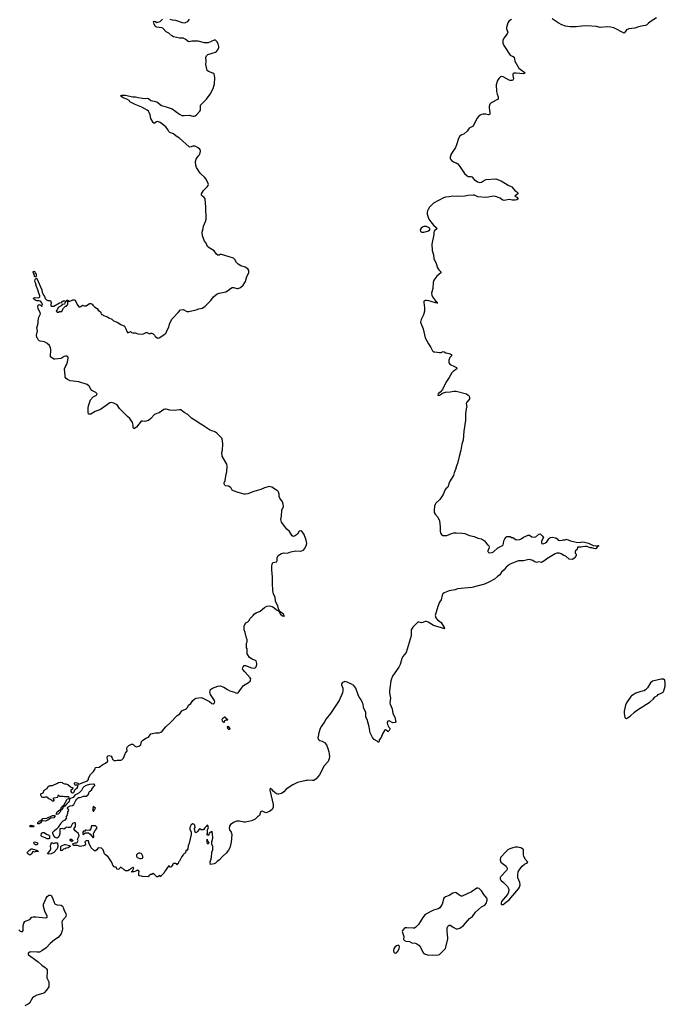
# Model space of a CAD drawing. Header units: inches. Extents: x 1603746 to 1744129, y 385869 to 533836.
# Tile 5 of 105: x 1615203 to 1625978, y 415815 to 432260. Entities that reach past the tile are written whole.
import ezdxf

# ---------------------------------------------------------------- set-up
doc = ezdxf.new("R2010")
doc.units = ezdxf.units.IN
doc.header["$MEASUREMENT"] = 0
for name, color, linetype in [('B6411', 7, 'Continuous'), ('B6412', 7, 'Continuous'), ('B6413', 7, 'Continuous'), ('B6421', 7, 'Continuous'), ('B6422', 7, 'Continuous'), ('B6423', 7, 'Continuous')]:
    doc.layers.add(name, color=color, linetype=linetype)

msp = doc.modelspace()

# ---------------------------------------------------------------- linework, layer by layer
at = {"layer": 'B6411', "color": 6}
for points, elevation in [([(1620000, 419556), (1619985, 419555), (1619838, 419522), (1619759, 419481), (1619653, 419410), (1619610, 419365), (1619570, 419334), (1619530, 419324), (1619510, 419325), (1619490, 419333), (1619435, 419375), (1619410, 419406), (1619395, 419415), (1619390, 419428), (1619383, 419417), (1619379, 419390), (1619435, 419150), (1619434, 419110), (1619414, 419070), (1619370, 419036), (1619310, 419015), (1619250, 419041), (1619230, 419037), (1619215, 419010), (1619205, 418970), (1619170, 418947), (1619135, 418910), (1619070, 418878), (1618970, 418855), (1618944, 418856), (1618870, 418872), (1618828, 418872), (1618783, 418857), (1618723, 418817), (1618706, 418790), (1618701, 418750), (1618707, 418727), (1618732, 418690), (1618742, 418650), (1618730, 418522), (1618710, 418429), (1618690, 418389), (1618650, 418337), (1618580, 418280), (1618539, 418230), (1618500, 418200), (1618471, 418170), (1618450, 418159), (1618390, 418148), (1618382, 418170), (1618382, 418190), (1618404, 418270), (1618410, 418354), (1618427, 418393), (1618428, 418450), (1618409, 418491), (1618409, 418530), (1618424, 418590), (1618419, 418670), (1618410, 418706), (1618394, 418690), (1618367, 418673), (1618361, 418650), (1618350, 418635), (1618329, 418649), (1618335, 418670), (1618335, 418730), (1618354, 418766), (1618342, 418802), (1618330, 418806), (1618317, 418783), (1618285, 418755), (1618270, 418728), (1618230, 418728), (1618210, 418746), (1618198, 418742), (1618175, 418705), (1618150, 418678), (1618130, 418688), (1618124, 418710), (1618121, 418750), (1618130, 418770), (1618124, 418810), (1618110, 418826), (1618090, 418827), (1618066, 418814), (1618040, 418770), (1618041, 418741), (1618063, 418690), (1618065, 418650), (1618033, 418507), (1618017, 418463), (1618011, 418410), (1617990, 418386), (1617978, 418382), (1617970, 418346), (1617958, 418342), (1617954, 418330), (1617938, 418322), (1617934, 418310), (1617910, 418286), (1617870, 418206), (1617854, 418190), (1617850, 418166), (1617838, 418162), (1617833, 418147), (1617827, 418147), (1617822, 418162), (1617810, 418166), (1617770, 418166), (1617754, 418150), (1617754, 418130), (1617738, 418122), (1617733, 418107), (1617710, 418106), (1617702, 418122), (1617690, 418126), (1617664, 418096), (1617650, 418066), (1617630, 418046), (1617610, 418006), (1617570, 417966), (1617558, 417962), (1617550, 417946), (1617542, 417962), (1617530, 417966), (1617510, 417946), (1617490, 417946), (1617446, 417990), (1617430, 417998), (1617410, 417986), (1617378, 417982), (1617374, 417970), (1617358, 417962), (1617350, 417946), (1617250, 417948), (1617236, 417956), (1617200, 417960), (1617189, 417969), (1617189, 418011), (1617195, 418035), (1617186, 418050), (1617170, 418058), (1617150, 418042), (1617124, 418036), (1617108, 418028), (1617070, 418026), (1617066, 418030), (1617086, 418034), (1617086, 418046), (1617106, 418090), (1617090, 418098), (1617050, 418078), (1617038, 418062), (1617010, 418046), (1616970, 418046), (1616950, 418058), (1616923, 418083), (1616906, 418090), (1616890, 418106), (1616878, 418102), (1616874, 418090), (1616850, 418068), (1616826, 418070), (1616818, 418098), (1616810, 418106), (1616790, 418108), (1616770, 418118), (1616736, 418196), (1616678, 418278), (1616635, 418310), (1616619, 418330), (1616596, 418396), (1616570, 418426), (1616510, 418428), (1616490, 418398), (1616470, 418378), (1616450, 418378), (1616398, 418430), (1616358, 418510), (1616358, 418530), (1616350, 418546), (1616310, 418548), (1616300, 418540), (1616292, 418530), (1616293, 418513), (1616302, 418490), (1616285, 418470), (1616270, 418463), (1616210, 418453), (1616167, 418467), (1616106, 418470), (1616088, 418488), (1616090, 418494), (1616100, 418500), (1616130, 418512), (1616150, 418512), (1616160, 418520), (1616178, 418550), (1616168, 418572), (1616198, 418630), (1616198, 418638), (1616188, 418648), (1616186, 418670), (1616163, 418683), (1616150, 418698), (1616126, 418710), (1616108, 418748), (1616135, 418785), (1616135, 418830), (1616130, 418846), (1616110, 418848), (1616083, 418837), (1616052, 418768), (1616010, 418768), (1615990, 418775), (1615974, 418770), (1615965, 418755), (1615937, 418743), (1615910, 418749), (1615874, 418746), (1615871, 418670), (1615861, 418630), (1615851, 418609), (1615831, 418589), (1615785, 418605), (1615758, 418670), (1615758, 418690), (1615763, 418697), (1615782, 418718), (1615815, 418745), (1615828, 418752), (1615850, 418774), (1615889, 418831), (1615894, 418846), (1615930, 418882), (1615948, 418892), (1615970, 418894), (1615988, 418930), (1615978, 418950), (1615993, 418967), (1616009, 419010), (1616009, 419030), (1616022, 419050), (1616018, 419070), (1615998, 419090), (1616008, 419110), (1616048, 419130), (1616082, 419138), (1616109, 419151), (1616140, 419220), (1616156, 419244), (1616186, 419270), (1616210, 419271), (1616270, 419291), (1616310, 419292), (1616338, 419310), (1616358, 419330), (1616358, 419350), (1616366, 419370), (1616382, 419378), (1616388, 419392), (1616406, 419394), (1616408, 419410), (1616434, 419446), (1616458, 419470), (1616458, 419478), (1616446, 419490), (1616434, 419494), (1616370, 419489), (1616310, 419472), (1616275, 419450), (1616256, 419430), (1616233, 419387), (1616193, 419347), (1616156, 419324), (1616126, 419314), (1616093, 419267), (1616032, 419248), (1616036, 419230), (1616028, 419210), (1616012, 419188), (1615982, 419158), (1615957, 419123), (1615930, 419109), (1615921, 419099), (1615910, 419070), (1615895, 419065), (1615885, 419055), (1615887, 419050), (1615870, 419019), (1615850, 418998), (1615830, 418986), (1615809, 418989), (1615819, 419001), (1615828, 419032), (1615870, 419064), (1615877, 419063), (1615887, 419073), (1615903, 419110), (1615910, 419117), (1615922, 419118), (1615925, 419130), (1615937, 419143), (1615987, 419233), (1615997, 419243), (1616028, 419252), (1616029, 419270), (1616010, 419283), (1615977, 419283), (1615950, 419278), (1615930, 419286), (1615870, 419286), (1615850, 419306), (1615838, 419302), (1615833, 419267), (1615770, 419258), (1615754, 419250), (1615772, 419232), (1615772, 419210), (1615750, 419206), (1615728, 419228), (1615688, 419248), (1615656, 419276), (1615630, 419275), (1615610, 419268), (1615590, 419268), (1615575, 419275), (1615565, 419285), (1615555, 419310), (1615558, 419330), (1615595, 419350), (1615610, 419394), (1615660, 419420), (1615675, 419445), (1615695, 419465), (1615710, 419471), (1615750, 419471), (1615833, 419507), (1615850, 419522), (1615890, 419525), (1615910, 419522), (1615922, 419510), (1615950, 419496), (1615975, 419495), (1616006, 419486), (1616052, 419450), (1616091, 419431), (1616082, 419410), (1616056, 419390), (1616054, 419370), (1616070, 419354), (1616082, 419350), (1616092, 419348), (1616105, 419355), (1616114, 419366), (1616123, 419397), (1616132, 419408), (1616164, 419430), (1616176, 419456), (1616175, 419475), (1616130, 419478), (1616123, 419483), (1616118, 419490), (1616118, 419510), (1616130, 419518), (1616155, 419515), (1616172, 419510), (1616190, 419492), (1616291, 419529), (1616334, 419550), (1616349, 419570), (1616349, 419590), (1616385, 419655), (1616437, 419703), (1616464, 419750), (1616470, 419772), (1616530, 419774), (1616590, 419823), (1616637, 419843), (1616669, 419870), (1616675, 419890), (1616665, 419930), (1616670, 419962), (1616690, 419971), (1616730, 419958), (1616742, 419942), (1616751, 419910), (1616774, 419890), (1616810, 419886), (1616830, 419891), (1616890, 419891), (1616910, 419897), (1616935, 419925), (1616965, 420000)], 300), ([(1615190, 417059), (1615210, 417039), (1615226, 417030), (1615250, 417029), (1615261, 417050), (1615259, 417130), (1615270, 417172), (1615290, 417197), (1615310, 417212), (1615373, 417230), (1615407, 417273), (1615430, 417279), (1615470, 417278), (1615639, 417261), (1615657, 417263), (1615663, 417270), (1615661, 417290), (1615624, 417370), (1615601, 417450), (1615601, 417490), (1615644, 417590), (1615664, 417616), (1615690, 417638), (1615710, 417640), (1615726, 417630), (1615750, 417594), (1615777, 417517), (1615792, 417492), (1615810, 417480), (1615830, 417475), (1615894, 417474), (1615917, 417457), (1615930, 417433), (1615943, 417383), (1615971, 417330), (1615976, 417310), (1615975, 417290), (1615967, 417270), (1615914, 417210), (1615907, 417190), (1615909, 417130), (1615917, 417070), (1615914, 417046), (1615893, 416990), (1615844, 416930), (1615785, 416890), (1615711, 416830), (1615644, 416756), (1615572, 416708), (1615531, 416689), (1615496, 416684), (1615390, 416692), (1615370, 416686), (1615345, 416670), (1615347, 416650), (1615367, 416630), (1615470, 416551), (1615510, 416527), (1615570, 416471), (1615630, 416432), (1615651, 416410), (1615659, 416390), (1615661, 416370), (1615655, 416255), (1615690, 416190), (1615687, 416110), (1615648, 416050), (1615610, 416008), (1615590, 415995), (1615490, 415968), (1615437, 415943), (1615417, 415923), (1615367, 415833), (1615344, 415816), (1615287, 415790)], 400)]:
    msp.add_lwpolyline(points, dxfattribs=dict(at, elevation=elevation))
at = {"layer": 'B6411', "color": 6, "elevation": 300}
for points in [[(1616430, 419118), (1616422, 419090), (1616425, 419050), (1616430, 419042), (1616438, 419042), (1616446, 419050), (1616447, 419073), (1616462, 419078), (1616466, 419090), (1616446, 419110)], [(1615630, 418875), (1615583, 418877), (1615559, 418861), (1615550, 418845), (1615530, 418830), (1615504, 418830), (1615508, 418850), (1615530, 418873), (1615568, 418892), (1615590, 418917), (1615656, 418924), (1615750, 418970), (1615792, 418970), (1615787, 418950), (1615772, 418928), (1615730, 418927), (1615718, 418922), (1615670, 418890)], [(1615410, 418777), (1615390, 418779), (1615364, 418790), (1615395, 418805), (1615430, 418799), (1615445, 418790), (1615430, 418781)], [(1615662, 418578), (1615630, 418595), (1615570, 418618), (1615562, 418630), (1615569, 418671), (1615590, 418685), (1615610, 418685), (1615650, 418658), (1615690, 418642), (1615698, 418630), (1615702, 418598), (1615698, 418582), (1615690, 418578)], [(1616404, 418796), (1616393, 418787), (1616390, 418746), (1616370, 418718), (1616310, 418726), (1616298, 418722), (1616293, 418707), (1616270, 418706), (1616254, 418690), (1616258, 418658), (1616270, 418654), (1616276, 418664), (1616300, 418680), (1616350, 418682), (1616378, 418658), (1616430, 418594), (1616438, 418610), (1616435, 418670), (1616462, 418718), (1616493, 418750), (1616493, 418773), (1616470, 418795)], [(1615470, 418478), (1615449, 418489), (1615438, 418510), (1615446, 418530), (1615470, 418525), (1615498, 418510), (1615502, 418490), (1615490, 418478)], [(1616070, 418528), (1616062, 418542), (1616048, 418550), (1616046, 418570), (1616050, 418574), (1616073, 418573), (1616078, 418558), (1616092, 418552), (1616090, 418546), (1616078, 418542)], [(1618350, 418489), (1618330, 418506), (1618330, 418572), (1618338, 418538), (1618350, 418534), (1618362, 418510)], [(1615450, 418358), (1615430, 418366), (1615418, 418362), (1615405, 418330), (1615390, 418315), (1615370, 418309), (1615338, 418330), (1615328, 418350), (1615336, 418364), (1615370, 418394), (1615382, 418398), (1615390, 418414), (1615410, 418414), (1615424, 418404), (1615450, 418402), (1615470, 418392), (1615492, 418392), (1615498, 418378), (1615514, 418370), (1615470, 418366)], [(1615690, 418324), (1615669, 418330), (1615714, 418386), (1615724, 418410), (1615718, 418470), (1615726, 418490), (1615727, 418513), (1615750, 418512), (1615770, 418502), (1615793, 418513), (1615834, 418510), (1615838, 418450), (1615827, 418413), (1615772, 418350), (1615730, 418330)], [(1615890, 418378), (1615882, 418390), (1615888, 418410), (1615888, 418452), (1615900, 418460), (1615950, 418482), (1615970, 418485), (1616034, 418470), (1616051, 418451), (1616033, 418447), (1616011, 418430), (1615979, 418421), (1615962, 418410), (1615934, 418406), (1615910, 418387), (1615895, 418385)], [(1617210, 418341), (1617190, 418339), (1617171, 418329), (1617151, 418310), (1617151, 418290), (1617165, 418270), (1617180, 418260), (1617210, 418251), (1617230, 418251), (1617250, 418258), (1617259, 418270), (1617257, 418290), (1617243, 418323), (1617232, 418332)]]:
    msp.add_lwpolyline(points, close=True, dxfattribs=at)
at = {"layer": 'B6412', "color": 6, "elevation": 300}
msp.add_lwpolyline([(1616965, 420000), (1616969, 420011), (1616998, 420050), (1616989, 420090), (1616999, 420110), (1617023, 420137), (1617070, 420158), (1617090, 420158), (1617110, 420145), (1617121, 420130), (1617150, 420116), (1617193, 420127), (1617223, 420150), (1617238, 420202), (1617250, 420221), (1617310, 420258), (1617350, 420276), (1617390, 420330), (1617470, 420351), (1617530, 420347), (1617560, 420360), (1617581, 420379), (1617641, 420450), (1617720, 420520), (1617830, 420640), (1617873, 420667), (1617910, 420715), (1617930, 420730), (1617970, 420743), (1617986, 420754), (1618001, 420770), (1618023, 420810), (1618062, 420838), (1618092, 420888), (1618130, 420922), (1618150, 420930), (1618230, 420938), (1618250, 420935), (1618370, 420875), (1618410, 420841), (1618430, 420835), (1618450, 420844), (1618460, 420870), (1618452, 420890), (1618390, 420990), (1618380, 421010), (1618378, 421030), (1618380, 421050), (1618389, 421071), (1618423, 421097), (1618510, 421130), (1618550, 421133), (1618610, 421114), (1618670, 421073), (1618710, 421053), (1618789, 421029), (1618810, 421018), (1618830, 421013), (1618850, 421019), (1618903, 421097), (1618939, 421141), (1619024, 421190), (1619049, 421210), (1619057, 421230), (1619059, 421250), (1619049, 421270), (1618959, 421370), (1618929, 421410), (1618922, 421430), (1618930, 421454), (1618948, 421472), (1618970, 421472), (1619070, 421435), (1619129, 421431), (1619149, 421451), (1619159, 421490), (1619159, 421510), (1619148, 421550), (1619082, 421582), (1619038, 421610), (1619009, 421650), (1619002, 421670), (1618998, 421750), (1618988, 421770), (1618986, 421790), (1618987, 421847), (1618998, 421870), (1618998, 421910), (1618989, 421929), (1618966, 422026), (1618949, 422070), (1618949, 422130), (1618955, 422150), (1618976, 422184), (1619010, 422202), (1619035, 422225), (1619045, 422255), (1619102, 422310), (1619123, 422337), (1619147, 422353), (1619217, 422383), (1619290, 422442), (1619330, 422465), (1619370, 422470), (1619418, 422458), (1619443, 422443), (1619490, 422403), (1619525, 422385), (1619530, 422374), (1619538, 422382), (1619522, 422422), (1619512, 422472), (1619479, 422530), (1619473, 422550), (1619469, 422610), (1619441, 422670), (1619430, 422726), (1619420, 422850), (1619425, 422950), (1619409, 423070), (1619409, 423131), (1619415, 423165), (1619430, 423192), (1619495, 423205), (1619502, 423230), (1619498, 423250), (1619502, 423270), (1619519, 423310), (1619570, 423347), (1619610, 423355), (1619670, 423348), (1619730, 423372), (1619810, 423387), (1619890, 423382), (1619913, 423387), (1619939, 423401), (1619958, 423422), (1619986, 423470), (1619993, 423510), (1619986, 423570), (1619950, 423664), (1619910, 423717), (1619890, 423721), (1619865, 423715), (1619841, 423670), (1619825, 423655), (1619790, 423633), (1619769, 423629), (1619750, 423642), (1619704, 423710), (1619659, 423750), (1619573, 423870), (1619563, 423910), (1619574, 423970), (1619576, 424070), (1619604, 424130), (1619601, 424170), (1619590, 424210), (1619544, 424270), (1619536, 424296), (1619535, 424335), (1619524, 424370), (1619510, 424389), (1619490, 424404), (1619412, 424452), (1619370, 424461), (1619290, 424439), (1619230, 424413), (1619110, 424382), (1619010, 424339), (1618970, 424333), (1618950, 424334), (1618850, 424361), (1618770, 424389), (1618750, 424404), (1618726, 424446), (1618715, 424455), (1618690, 424467), (1618637, 424477), (1618624, 424484), (1618614, 424510), (1618615, 424525), (1618635, 424565), (1618650, 424670), (1618662, 424710), (1618664, 424804), (1618658, 424838), (1618646, 424866), (1618584, 424970), (1618576, 425030), (1618587, 425073), (1618592, 425168), (1618586, 425230), (1618574, 425270), (1618495, 425355), (1618473, 425373), (1618450, 425383), (1618410, 425391), (1618370, 425411), (1618256, 425490), (1618201, 425521), (1618162, 425550), (1618070, 425607), (1618008, 425668), (1617950, 425697), (1617890, 425743), (1617870, 425746), (1617824, 425736), (1617786, 425734), (1617710, 425739), (1617650, 425754), (1617630, 425754), (1617610, 425747), (1617530, 425695), (1617490, 425683), (1617455, 425665), (1617390, 425598), (1617350, 425568), (1617290, 425550), (1617250, 425555), (1617230, 425553), (1617150, 425457), (1617110, 425429), (1617095, 425450), (1617095, 425490), (1617086, 425530), (1617040, 425600), (1617004, 425630), (1616870, 425766), (1616827, 425827), (1616810, 425841), (1616776, 425856), (1616730, 425865), (1616710, 425862), (1616550, 425747), (1616464, 425716), (1616390, 425673), (1616369, 425669), (1616354, 425674), (1616344, 425704), (1616343, 425770), (1616352, 425810), (1616386, 425910), (1616430, 425961), (1616487, 425990), (1616496, 426010), (1616494, 426014), (1616474, 426034), (1616408, 426068), (1616389, 426089), (1616362, 426142), (1616327, 426167), (1616192, 426212), (1616044, 426230), (1616001, 426250), (1615976, 426270), (1615964, 426290), (1615959, 426310), (1615952, 426430), (1615965, 426470), (1615982, 426498), (1615998, 426542), (1616013, 426610), (1616008, 426628), (1615990, 426641), (1615970, 426642), (1615946, 426634), (1615910, 426610), (1615890, 426604), (1615790, 426589), (1615770, 426591), (1615715, 426630), (1615724, 426750), (1615718, 426778), (1615700, 426820), (1615657, 426857), (1615618, 426878), (1615547, 426890), (1615530, 426898), (1615517, 426910), (1615501, 426941), (1615490, 426953), (1615486, 426990), (1615498, 427062), (1615490, 427112), (1615509, 427189), (1615510, 427230), (1615522, 427290), (1615548, 427350), (1615542, 427370), (1615509, 427430), (1615503, 427477), (1615510, 427494), (1615530, 427502), (1615550, 427492), (1615570, 427472), (1615582, 427490), (1615572, 427530), (1615550, 427558), (1615530, 427565), (1615490, 427564), (1615470, 427569), (1615438, 427590), (1615435, 427610), (1615450, 427619), (1615510, 427617), (1615530, 427621), (1615541, 427630), (1615539, 427650), (1615515, 427710), (1615507, 427750), (1615482, 427802), (1615464, 427864), (1615458, 427890), (1615459, 427921), (1615470, 427945), (1615490, 427938), (1615570, 427750), (1615577, 427710), (1615599, 427659), (1615617, 427637), (1615630, 427606), (1615650, 427582), (1615670, 427572), (1615711, 427571), (1615731, 427531), (1615722, 427510), (1615722, 427490), (1615730, 427474), (1615770, 427478), (1615866, 427530), (1615906, 427534), (1615908, 427550), (1615930, 427562), (1615950, 427562), (1615974, 427554), (1615973, 427547), (1615954, 427530), (1615953, 427507), (1615910, 427506), (1615897, 427483), (1615846, 427454), (1615836, 427424), (1615822, 427410), (1615814, 427390), (1615830, 427374), (1615850, 427374), (1615870, 427392), (1615890, 427382), (1615906, 427390), (1615936, 427444), (1615967, 427473), (1615982, 427478), (1615987, 427493), (1616002, 427498), (1616006, 427510), (1616006, 427550), (1616002, 427562), (1615986, 427566), (1615990, 427574), (1616013, 427573), (1616018, 427558), (1616030, 427554), (1616090, 427582), (1616110, 427582), (1616130, 427574), (1616164, 427504), (1616190, 427462), (1616210, 427462), (1616226, 427470), (1616250, 427494), (1616264, 427484), (1616280, 427480), (1616310, 427481), (1616370, 427518), (1616390, 427522), (1616414, 427510), (1616422, 427490), (1616450, 427462), (1616497, 427437), (1616512, 427410), (1616550, 427382), (1616570, 427334), (1616590, 427332), (1616601, 427321), (1616670, 427295), (1616690, 427278), (1616740, 427260), (1616770, 427232), (1616830, 427211), (1616890, 427170), (1616950, 427139), (1616959, 427130), (1616975, 427095), (1616990, 427052), (1617010, 427032), (1617050, 427051), (1617070, 427038), (1617091, 427031), (1617130, 427031), (1617174, 427014), (1617230, 427006), (1617269, 427011), (1617313, 427033), (1617330, 427034), (1617370, 427012), (1617390, 427022), (1617410, 427022), (1617430, 427011), (1617451, 426990), (1617462, 426970), (1617510, 426942), (1617530, 426945), (1617594, 426986), (1617615, 427005), (1617630, 427012), (1617648, 427030), (1617658, 427062), (1617690, 427122), (1617705, 427175), (1617740, 427260), (1617774, 427290), (1617824, 427350), (1617850, 427370), (1617887, 427413), (1617930, 427419), (1617990, 427386), (1618026, 427386), (1618148, 427412), (1618190, 427430), (1618250, 427444), (1618291, 427469), (1618394, 427570), (1618438, 427630), (1618501, 427679), (1618530, 427691), (1618644, 427716), (1618671, 427729), (1618723, 427770), (1618750, 427785), (1618770, 427786), (1618830, 427772), (1618850, 427771), (1618890, 427787), (1618932, 427828), (1618963, 427870), (1618973, 427890), (1618996, 427970), (1619027, 428030), (1619027, 428070), (1619010, 428097), (1618965, 428125), (1618891, 428151), (1618850, 428177), (1618824, 428204), (1618796, 428256), (1618770, 428279), (1618697, 428297), (1618570, 428341), (1618550, 428338), (1618530, 428327), (1618510, 428327), (1618490, 428345), (1618450, 428400), (1618364, 428450), (1618340, 428470), (1618315, 428530), (1618290, 428559), (1618274, 428590), (1618255, 428650), (1618250, 428710), (1618266, 428770), (1618270, 428810), (1618306, 428890), (1618314, 428930), (1618316, 428996), (1618307, 429070), (1618310, 429130), (1618297, 429270), (1618284, 429290), (1618253, 429310), (1618242, 429322), (1618238, 429330), (1618239, 429350), (1618270, 429410), (1618334, 429470), (1618347, 429490), (1618352, 429510), (1618340, 429550), (1618310, 429604), (1618290, 429630), (1618235, 429675), (1618216, 429696), (1618153, 429790), (1618142, 429830), (1618139, 429890), (1618150, 429930), (1618163, 429957), (1618193, 429990), (1618198, 430000)], dxfattribs=at)
for points in [[(1615470, 427958), (1615450, 427969), (1615449, 427990), (1615430, 428046), (1615430, 428054), (1615450, 428062), (1615456, 428036), (1615470, 428025), (1615476, 428010), (1615476, 427970)], [(1619542, 422378), (1619534, 422370), (1619558, 422330), (1619590, 422306), (1619604, 422304), (1619610, 422294), (1619618, 422302), (1619618, 422310), (1619608, 422330)], [(1618627, 420613), (1618606, 420594), (1618590, 420589), (1618580, 420580), (1618578, 420570), (1618582, 420550), (1618610, 420525), (1618619, 420530), (1618627, 420553), (1618637, 420563), (1618674, 420566), (1618679, 420570), (1618660, 420580), (1618650, 420596), (1618630, 420613)], [(1618667, 420453), (1618670, 420428), (1618690, 420411), (1618710, 420408), (1618713, 420410), (1618711, 420430), (1618693, 420450)]]:
    msp.add_lwpolyline(points, close=True, dxfattribs=at)
at = {"layer": 'B6413', "color": 6, "elevation": 300}
for points in [[(1618198, 430000), (1618213, 430030), (1618219, 430070), (1618210, 430098), (1618170, 430128), (1618130, 430146), (1618110, 430150), (1618090, 430147), (1618050, 430130), (1618030, 430135), (1617870, 430282), (1617813, 430313), (1617770, 430354), (1617710, 430374), (1617690, 430390), (1617670, 430433), (1617644, 430470), (1617550, 430543), (1617510, 430560), (1617487, 430553), (1617450, 430529), (1617430, 430542), (1617394, 430610), (1617380, 430670), (1617362, 430710), (1617350, 430730), (1617330, 430747), (1617290, 430774), (1617239, 430799), (1617130, 430843), (1617075, 430870), (1617042, 430890), (1617029, 430910), (1616990, 430933), (1616930, 430954), (1616886, 430990), (1616910, 430999), (1616963, 430997), (1617090, 430972), (1617133, 430973), (1617179, 430959), (1617252, 430948), (1617310, 430945), (1617330, 430951), (1617350, 430946), (1617393, 430913), (1617450, 430902), (1617490, 430887), (1617570, 430829), (1617650, 430807), (1617750, 430770), (1617870, 430682), (1617910, 430661), (1617950, 430659), (1618030, 430664), (1618090, 430651), (1618110, 430651), (1618130, 430656), (1618155, 430670), (1618208, 430730), (1618218, 430750), (1618218, 430830), (1618322, 430930), (1618382, 431018), (1618431, 431109), (1618456, 431190), (1618459, 431290), (1618453, 431330), (1618447, 431350), (1618428, 431368), (1618355, 431395), (1618333, 431413), (1618310, 431510), (1618314, 431570), (1618310, 431630), (1618322, 431658), (1618344, 431676), (1618470, 431716), (1618489, 431730), (1618504, 431750), (1618525, 431790), (1618527, 431810), (1618517, 431857), (1618495, 431895), (1618470, 431917), (1618450, 431919), (1618350, 431875), (1618330, 431873), (1618290, 431876), (1618183, 431903), (1618078, 431902), (1618030, 431893), (1618016, 431896), (1617974, 431930), (1617930, 431950), (1617870, 431950), (1617770, 431975), (1617741, 431990), (1617693, 432033), (1617650, 432058), (1617590, 432117), (1617570, 432126), (1617490, 432137), (1617470, 432146), (1617450, 432188), (1617438, 432230), (1617450, 432238), (1617470, 432231), (1617490, 432211), (1617550, 432231), (1617589, 432271)], [(1617710, 432270), (1617750, 432257), (1617805, 432250), (1617913, 432213), (1617950, 432209), (1617970, 432212), (1618007, 432230), (1618039, 432270)]]:
    msp.add_lwpolyline(points, dxfattribs=at)
at = {"layer": 'B6421', "color": 6, "elevation": 300}
msp.add_lwpolyline([(1620369, 420000), (1620375, 419950), (1620370, 419921), (1620350, 419868), (1620284, 419796), (1620207, 419650), (1620150, 419580), (1620110, 419555), (1620090, 419552), (1620030, 419557), (1620000, 419556)], dxfattribs=at)
at = {"layer": 'B6421', "color": 6, "elevation": 400}
for points in [[(1623510, 418438), (1623470, 418438), (1623431, 418429), (1623382, 418410), (1623350, 418393), (1623323, 418370), (1623225, 418270), (1623220, 418230), (1623234, 418190), (1623254, 418170), (1623320, 418120), (1623330, 418110), (1623339, 418090), (1623337, 418070), (1623329, 418050), (1623234, 417950), (1623224, 417930), (1623224, 417910), (1623232, 417890), (1623279, 417850), (1623342, 417782), (1623358, 417758), (1623365, 417730), (1623362, 417690), (1623346, 417650), (1623247, 417530), (1623238, 417510), (1623239, 417490), (1623245, 417485), (1623270, 417484), (1623330, 417525), (1623370, 417563), (1623530, 417742), (1623544, 417770), (1623554, 417810), (1623548, 417850), (1623518, 417930), (1623517, 417970), (1623525, 418030), (1623548, 418072), (1623590, 418121), (1623630, 418156), (1623661, 418170), (1623685, 418190), (1623641, 418241), (1623616, 418290), (1623610, 418310), (1623609, 418389), (1623604, 418404), (1623594, 418414), (1623568, 418428)], [(1622850, 417756), (1622830, 417756), (1622744, 417696), (1622590, 417623), (1622570, 417622), (1622550, 417630), (1622490, 417679), (1622470, 417684), (1622430, 417671), (1622370, 417634), (1622307, 417613), (1622280, 417590), (1622252, 417490), (1622213, 417427), (1622190, 417410), (1622110, 417388), (1621970, 417315), (1621930, 417267), (1621858, 417150), (1621817, 417103), (1621791, 417089), (1621770, 417085), (1621667, 417093), (1621631, 417090), (1621593, 417050), (1621584, 417030), (1621612, 416950), (1621610, 416902), (1621614, 416890), (1621623, 416883), (1621650, 416872), (1621710, 416862), (1621750, 416844), (1621810, 416835), (1621830, 416827), (1621862, 416802), (1621890, 416770), (1621930, 416685), (1621950, 416665), (1621973, 416653), (1622030, 416638), (1622090, 416642), (1622156, 416636), (1622190, 416642), (1622210, 416650), (1622282, 416718), (1622308, 416750), (1622318, 416770), (1622351, 416910), (1622351, 416930), (1622342, 416970), (1622338, 417050), (1622340, 417090), (1622356, 417124), (1622370, 417137), (1622390, 417136), (1622450, 417096), (1622490, 417077), (1622510, 417075), (1622550, 417089), (1622610, 417134), (1622710, 417246), (1622758, 417282), (1622810, 417356), (1622910, 417443), (1622964, 417470), (1622990, 417501), (1623004, 417556), (1623006, 417570), (1623000, 417590), (1622948, 417648), (1622908, 417710), (1622870, 417749)], [(1621510, 416799), (1621490, 416791), (1621470, 416777), (1621449, 416750), (1621443, 416710), (1621450, 416681), (1621470, 416671), (1621490, 416676), (1621520, 416710), (1621537, 416750), (1621540, 416780), (1621538, 416790), (1621530, 416798)]]:
    msp.add_lwpolyline(points, close=True, dxfattribs=at)
at = {"layer": 'B6422', "color": 6, "elevation": 300}
msp.add_lwpolyline([(1622397, 430000), (1622388, 429970), (1622387, 429950), (1622394, 429930), (1622411, 429910), (1622446, 429886), (1622490, 429870), (1622516, 429850), (1622551, 429810), (1622570, 429772), (1622607, 429727), (1622626, 429690), (1622670, 429651), (1622690, 429641), (1622730, 429641), (1622750, 429633), (1622790, 429591), (1622846, 429550), (1622882, 429542), (1622910, 429547), (1622961, 429579), (1622990, 429592), (1623150, 429603), (1623237, 429570), (1623356, 429496), (1623416, 429470), (1623467, 429407), (1623503, 429383), (1623516, 429370), (1623516, 429350), (1623470, 429318), (1623465, 429310), (1623498, 429298), (1623521, 429270), (1623498, 429250), (1623470, 429245), (1623430, 429246), (1623370, 429255), (1623290, 429241), (1623255, 429250), (1623220, 429280), (1623147, 429307), (1623114, 429314), (1622989, 429291), (1622850, 429304), (1622791, 429331), (1622772, 429332), (1622690, 429325), (1622630, 429310), (1622510, 429306), (1622430, 429310), (1622370, 429299), (1622310, 429297), (1622275, 429285), (1622110, 429197), (1622043, 429130), (1622018, 429090), (1622010, 429070), (1622003, 429043), (1622003, 429010), (1622034, 428930), (1622063, 428883), (1622108, 428828), (1622156, 428790), (1622170, 428770), (1622125, 428735), (1622116, 428710), (1622114, 428670), (1622082, 428510), (1622086, 428406), (1622111, 428331), (1622116, 428270), (1622153, 428190), (1622176, 428116), (1622200, 428080), (1622233, 428050), (1622230, 428030), (1622164, 427976), (1622117, 427910), (1622106, 427870), (1622096, 427770), (1622078, 427690), (1622081, 427661), (1622094, 427630), (1622145, 427565), (1622167, 427550), (1622173, 427533), (1622182, 427530), (1622142, 427530), (1622030, 427562), (1621991, 427569), (1621970, 427571), (1621950, 427561), (1621946, 427534), (1621960, 427450), (1621958, 427390), (1621942, 427330), (1621904, 427250), (1621893, 427210), (1621896, 427190), (1621935, 427095), (1621968, 426948), (1622025, 426845), (1622066, 426786), (1622092, 426730), (1622110, 426715), (1622130, 426710), (1622210, 426702), (1622236, 426704), (1622270, 426717), (1622290, 426714), (1622316, 426696), (1622370, 426684), (1622404, 426670), (1622414, 426650), (1622382, 426618), (1622364, 426576), (1622367, 426530), (1622390, 426502), (1622462, 426470), (1622492, 426450), (1622499, 426430), (1622436, 426384), (1622416, 426364), (1622370, 426282), (1622318, 426202), (1622257, 426083), (1622220, 426040), (1622189, 426010), (1622180, 425990), (1622190, 425981), (1622210, 425987), (1622259, 426021), (1622310, 426041), (1622390, 426043), (1622450, 426056), (1622490, 426058), (1622662, 426010), (1622690, 425990), (1622703, 425970), (1622709, 425950), (1622710, 425930), (1622700, 425910), (1622666, 425870), (1622657, 425850), (1622664, 425790), (1622653, 425767), (1622641, 425670), (1622643, 425570), (1622617, 425390), (1622602, 425238), (1622583, 425170), (1622568, 425070), (1622537, 424963), (1622511, 424849), (1622491, 424809), (1622478, 424750), (1622452, 424690), (1622441, 424650), (1622379, 424541), (1622350, 424454), (1622316, 424424), (1622299, 424401), (1622270, 424332), (1622215, 424245), (1622150, 424187), (1622137, 424163), (1622127, 424133), (1622118, 424070), (1622121, 424030), (1622139, 423999), (1622182, 423950), (1622209, 423890), (1622219, 423790), (1622220, 423710), (1622227, 423687), (1622242, 423662), (1622268, 423648), (1622310, 423644), (1622333, 423647), (1622410, 423677), (1622450, 423687), (1622490, 423691), (1622590, 423685), (1622630, 423678), (1622710, 423644), (1622790, 423629), (1622850, 423603), (1622910, 423588), (1622958, 423558), (1623010, 423488), (1623022, 423482), (1623031, 423471), (1623036, 423450), (1623032, 423430), (1623017, 423390), (1623018, 423378), (1623020, 423370), (1623030, 423360), (1623050, 423358), (1623090, 423362), (1623109, 423370), (1623183, 423437), (1623249, 423470), (1623260, 423480), (1623270, 423490), (1623277, 423510), (1623286, 423554), (1623299, 423590), (1623321, 423619), (1623333, 423627), (1623370, 423631), (1623390, 423626), (1623413, 423613), (1623431, 423610), (1623490, 423571), (1623550, 423579), (1623570, 423587), (1623610, 423617), (1623690, 423653), (1623710, 423651), (1623750, 423624), (1623790, 423619), (1623816, 423624), (1623870, 423667), (1623890, 423671), (1623922, 423642), (1623945, 423610), (1623911, 423550), (1623910, 423522), (1623916, 423510), (1623926, 423506), (1623951, 423509), (1623978, 423522), (1624000, 423540), (1624033, 423590), (1624050, 423607), (1624066, 423614), (1624090, 423617), (1624150, 423605), (1624172, 423592), (1624191, 423570), (1624210, 423560), (1624255, 423565), (1624271, 423571), (1624308, 423572), (1624330, 423582), (1624396, 423556), (1624470, 423542), (1624490, 423532), (1624551, 423531), (1624590, 423539), (1624630, 423536), (1624698, 423518), (1624777, 423477), (1624810, 423472), (1624850, 423479), (1624871, 423470), (1624843, 423457), (1624825, 423430), (1624810, 423425), (1624786, 423426), (1624750, 423441), (1624730, 423439), (1624670, 423464), (1624637, 423463), (1624570, 423448), (1624514, 423450), (1624505, 423410), (1624482, 423390), (1624472, 423370), (1624474, 423350), (1624492, 423332), (1624492, 423310), (1624471, 423270), (1624430, 423247), (1624375, 423250), (1624318, 423298), (1624284, 423310), (1624238, 423338), (1624209, 423349), (1624170, 423351), (1624139, 423341), (1624028, 423270), (1624002, 423258), (1623970, 423230), (1623910, 423193), (1623870, 423206), (1623830, 423194), (1623792, 423210), (1623767, 423227), (1623710, 423242), (1623680, 423240), (1623610, 423220), (1623550, 423224), (1623530, 423221), (1623410, 423180), (1623378, 423162), (1623324, 423116), (1623290, 423074), (1623246, 423034), (1623215, 422990), (1623177, 422963), (1623130, 422918), (1623046, 422870), (1622959, 422830), (1622750, 422775), (1622510, 422752), (1622470, 422737), (1622370, 422719), (1622288, 422690), (1622268, 422672), (1622256, 422650), (1622235, 422570), (1622210, 422530), (1622180, 422460), (1622138, 422310), (1622148, 422268), (1622177, 422237), (1622217, 422210), (1622238, 422190), (1622290, 422110), (1622295, 422085), (1622245, 422105), (1622110, 422142), (1622018, 422198), (1621990, 422207), (1621970, 422207), (1621930, 422192), (1621910, 422189), (1621870, 422199), (1621850, 422195), (1621823, 422177), (1621767, 422113), (1621739, 422070), (1621734, 422050), (1621734, 421970), (1621651, 421689), (1621598, 421622), (1621579, 421590), (1621552, 421490), (1621530, 421444), (1621426, 421294), (1621406, 421254), (1621397, 421217), (1621376, 421050), (1621376, 421010), (1621391, 420930), (1621383, 420850), (1621387, 420827), (1621419, 420750), (1621431, 420670), (1621464, 420610), (1621482, 420530), (1621470, 420524), (1621430, 420518), (1621370, 420548), (1621350, 420546), (1621334, 420530), (1621334, 420510), (1621342, 420490), (1621366, 420446), (1621382, 420430), (1621382, 420410), (1621370, 420386), (1621350, 420366), (1621340, 420380), (1621310, 420402), (1621292, 420390), (1621258, 420330), (1621238, 420270), (1621202, 420230), (1621202, 420210), (1621194, 420190), (1621190, 420189), (1621168, 420210), (1621119, 420239), (1621093, 420270), (1621050, 420350), (1621035, 420450), (1621000, 420570), (1620982, 420610), (1620981, 420690), (1620940, 420770), (1620935, 420830), (1620927, 420850), (1620896, 420910), (1620870, 420944), (1620850, 420986), (1620815, 421095), (1620799, 421119), (1620779, 421139), (1620742, 421162), (1620670, 421197), (1620650, 421204), (1620630, 421205), (1620591, 421189), (1620575, 421170), (1620576, 421150), (1620597, 421097), (1620598, 421050), (1620590, 421015), (1620533, 420890), (1620390, 420674), (1620317, 420583), (1620290, 420532), (1620238, 420462), (1620220, 420420), (1620197, 420350), (1620183, 420290), (1620181, 420270), (1620186, 420246), (1620210, 420222), (1620251, 420210), (1620290, 420190), (1620325, 420150), (1620348, 420090), (1620365, 420030), (1620369, 420000)], dxfattribs=at)
at = {"layer": 'B6422', "color": 6}
for points, elevation in [([(1621990, 428805), (1621950, 428804), (1621924, 428796), (1621902, 428778), (1621889, 428750), (1621890, 428730), (1621910, 428712), (1621950, 428713), (1622010, 428727), (1622027, 428733), (1622050, 428750), (1622050, 428770), (1622017, 428797)], 300), ([(1625910, 421247), (1625766, 421214), (1625730, 421186), (1625680, 421100), (1625650, 421066), (1625627, 421053), (1625570, 421041), (1625487, 421013), (1625414, 420970), (1625402, 420958), (1625330, 420851), (1625315, 420810), (1625294, 420710), (1625292, 420670), (1625304, 420604), (1625312, 420592), (1625330, 420590), (1625350, 420598), (1625390, 420627), (1625463, 420697), (1625497, 420723), (1625726, 420870), (1625774, 420910), (1625810, 420948), (1625847, 420973), (1625859, 420990), (1625923, 421017), (1625941, 421030), (1625956, 421050), (1625977, 421130), (1625978, 421178), (1625968, 421230), (1625950, 421245)], 400)]:
    msp.add_lwpolyline(points, close=True, dxfattribs=dict(at, elevation=elevation))
at = {"layer": 'B6423', "color": 6, "elevation": 300}
for points in [[(1623410, 432264), (1623367, 432233), (1623350, 432210), (1623329, 432130), (1623330, 432110), (1623349, 432049), (1623338, 432022), (1623281, 431950), (1623269, 431910), (1623267, 431870), (1623281, 431830), (1623390, 431668), (1623410, 431654), (1623430, 431649), (1623454, 431634), (1623468, 431568), (1623532, 431450), (1623637, 431370), (1623610, 431355), (1623490, 431368), (1623450, 431366), (1623439, 431361), (1623431, 431350), (1623431, 431330), (1623441, 431301), (1623442, 431270), (1623435, 431250), (1623417, 431243), (1623390, 431244), (1623370, 431251), (1623270, 431306), (1623250, 431309), (1623230, 431305), (1623200, 431280), (1623177, 431243), (1623157, 431170), (1623162, 431062), (1623170, 431016), (1623189, 430970), (1623188, 430932), (1623070, 430870), (1623052, 430848), (1623038, 430810), (1623037, 430790), (1623052, 430712), (1623050, 430682), (1623045, 430675), (1623030, 430672), (1622982, 430682), (1622937, 430683), (1622910, 430678), (1622890, 430668), (1622868, 430650), (1622833, 430607), (1622770, 430484), (1622750, 430470), (1622705, 430450), (1622670, 430398), (1622624, 430356), (1622570, 430331), (1622550, 430316), (1622525, 430275), (1622494, 430170), (1622475, 430125), (1622400, 430010), (1622397, 430000)], [(1625830, 432289), (1625742, 432238), (1625698, 432202), (1625670, 432174), (1625650, 432165), (1625610, 432160), (1625530, 432139), (1625470, 432117), (1625369, 432110), (1625332, 432090), (1625310, 432055), (1625290, 432037), (1625122, 432122), (1625070, 432134), (1625010, 432138), (1624890, 432130), (1624830, 432144), (1624670, 432160), (1624586, 432154), (1624490, 432140), (1624390, 432140), (1624314, 432150), (1624250, 432173), (1624190, 432207), (1624090, 432277)]]:
    msp.add_lwpolyline(points, dxfattribs=at)

doc.saveas('drawing.dxf')
